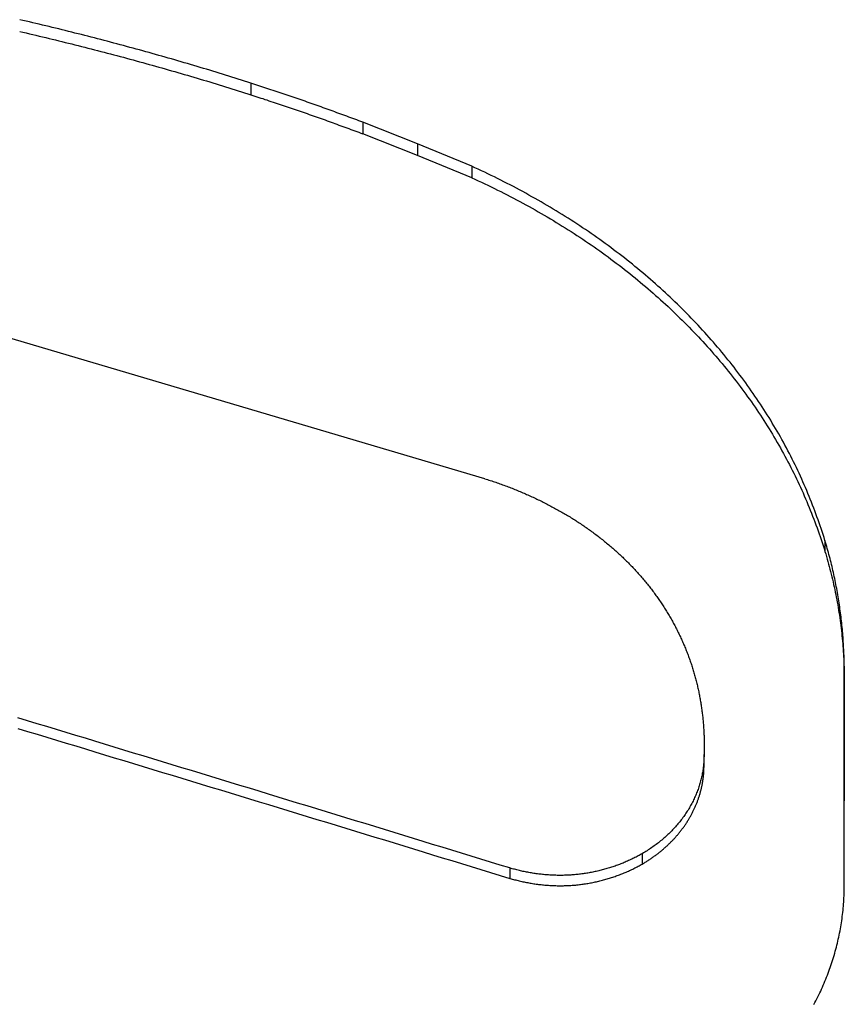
# Model space of a CAD drawing. Extents: x 465 to 776, y -135 to 0.
# Tile 36 of 47: x 543.67 to 545.87, y -61.37 to -58.75. Entities that reach past the tile are written whole.
import ezdxf

# ---------------------------------------------------------------- set-up
doc = ezdxf.new("R2010")
doc.units = 0
doc.header["$LTSCALE"] = 0.03
doc.header["$MEASUREMENT"] = 0
doc.layers.add('5', color=7, linetype='CONTINUOUS')

msp = doc.modelspace()

# ---------------------------------------------------------------- linework, layer by layer
at = {"layer": '5', "color": 7, "linetype": 'Continuous'}
for p, q in [((544.28726, -58.92124), (544.28726, -58.95228)), ((544.58496, -59.02547), (544.58496, -59.05633)), ((544.73063, -59.08302), (544.58496, -59.02547)), ((544.73058, -59.11386), (544.58496, -59.05633)), ((544.87503, -59.14258), (544.73063, -59.08302)), ((544.87498, -59.17333), (544.73063, -59.11379)), ((544.90979, -59.97451), (543.06086, -59.4278)), ((545.81503, -60.13919), (545.81503, -60.1682)), ((545.32885, -60.9727), (545.32885, -61.00031)), ((544.97648, -61.01085), (544.97648, -61.0384))]:
    msp.add_line(p, q, dxfattribs=at)
for points in [[(544.28726, -58.92124), (544.27887, -58.91857), (544.27048, -58.9159), (544.26208, -58.91324), (544.25368, -58.9106), (544.24527, -58.90796), (544.23686, -58.90533), (544.22844, -58.90271), (544.22002, -58.90011), (544.21159, -58.89751), (544.20316, -58.89492), (544.19472, -58.89234), (544.18629, -58.88977), (544.17784, -58.8872), (544.16939, -58.88465), (544.16094, -58.88211), (544.15248, -58.87958), (544.14402, -58.87705), (544.13555, -58.87454), (544.12708, -58.87203), (544.1186, -58.86954), (544.11012, -58.86705), (544.10164, -58.86457), (544.09315, -58.86211), (544.08465, -58.85965), (544.07615, -58.8572), (544.06765, -58.85476), (544.05915, -58.85233), (544.05064, -58.84991), (544.04212, -58.8475), (544.0336, -58.8451), (544.02508, -58.84271), (544.01655, -58.84032), (544.00802, -58.83795), (543.99948, -58.83558), (543.99094, -58.83323), (543.9824, -58.83088), (543.97385, -58.82855), (543.9653, -58.82622), (543.95674, -58.8239), (543.94818, -58.82159), (543.93962, -58.8193), (543.93105, -58.81701), (543.92247, -58.81473), (543.9139, -58.81245), (543.90532, -58.81019), (543.89673, -58.80794), (543.88814, -58.8057), (543.87955, -58.80346), (543.87096, -58.80124), (543.86236, -58.79902), (543.85375, -58.79682), (543.84515, -58.79462), (543.83653, -58.79243), (543.82792, -58.79025), (543.8193, -58.78808), (543.81068, -58.78592), (543.80205, -58.78377), (543.79342, -58.78163), (543.78479, -58.7795), (543.77615, -58.77737), (543.76751, -58.77526), (543.75887, -58.77315), (543.75022, -58.77106), (543.74156, -58.76897), (543.73291, -58.76689), (543.72425, -58.76483), (543.71559, -58.76277), (543.70692, -58.76072), (543.69825, -58.75867), (543.68958, -58.75664), (543.6809, -58.75462), (543.67222, -58.75261)], [(543.67222, -58.78392), (543.6809, -58.78593), (543.68958, -58.78795), (543.69825, -58.78998), (543.70692, -58.79202), (543.71559, -58.79407), (543.72425, -58.79613), (543.73291, -58.79819), (543.74156, -58.80027), (543.75021, -58.80235), (543.75886, -58.80444), (543.7675, -58.80654), (543.77615, -58.80865), (543.78478, -58.81077), (543.79342, -58.8129), (543.80204, -58.81504), (543.81067, -58.81719), (543.81929, -58.81935), (543.82791, -58.82151), (543.83653, -58.82369), (543.84514, -58.82587), (543.85375, -58.82806), (543.86235, -58.83027), (543.87095, -58.83248), (543.87955, -58.8347), (543.88814, -58.83693), (543.89673, -58.83917), (543.90531, -58.84141), (543.91389, -58.84367), (543.92247, -58.84594), (543.93104, -58.84822), (543.93961, -58.8505), (543.94817, -58.8528), (543.95673, -58.8551), (543.96529, -58.85741), (543.97384, -58.85973), (543.98239, -58.86207), (543.99094, -58.86441), (543.99948, -58.86676), (544.00801, -58.86912), (544.01654, -58.87149), (544.02507, -58.87387), (544.0336, -58.87625), (544.04212, -58.87865), (544.05063, -58.88106), (544.05914, -58.88347), (544.06765, -58.8859), (544.07615, -58.88833), (544.08465, -58.89078), (544.09315, -58.89323), (544.10163, -58.8957), (544.11012, -58.89817), (544.1186, -58.90065), (544.12708, -58.90314), (544.13555, -58.90564), (544.14402, -58.90815), (544.15248, -58.91067), (544.16094, -58.9132), (544.16939, -58.91574), (544.17784, -58.91829), (544.18629, -58.92084), (544.19473, -58.92341), (544.20316, -58.92599), (544.21159, -58.92857), (544.22002, -58.93117), (544.22844, -58.93377), (544.23686, -58.93639), (544.24527, -58.93901), (544.25368, -58.94165), (544.26208, -58.94429), (544.27048, -58.94694), (544.27887, -58.9496), (544.28726, -58.95228)], [(544.58496, -59.02547), (544.57971, -59.0235), (544.57445, -59.02153), (544.56919, -59.01956), (544.56393, -59.0176), (544.55867, -59.01565), (544.55341, -59.01369), (544.54814, -59.01174), (544.54287, -59.0098), (544.5376, -59.00786), (544.53232, -59.00593), (544.52704, -59.00399), (544.52176, -59.00207), (544.51648, -59.00014), (544.5112, -58.99822), (544.50591, -58.99631), (544.50062, -58.9944), (544.49533, -58.99249), (544.49004, -58.99059), (544.48474, -58.98869), (544.47944, -58.9868), (544.47414, -58.98491), (544.46884, -58.98302), (544.46353, -58.98114), (544.45823, -58.97926), (544.45292, -58.97738), (544.44761, -58.97551), (544.44229, -58.97365), (544.43698, -58.97179), (544.43166, -58.96993), (544.42634, -58.96807), (544.42101, -58.96622), (544.41569, -58.96438), (544.41036, -58.96253), (544.40503, -58.9607), (544.3997, -58.95886), (544.39437, -58.95703), (544.38903, -58.95521), (544.38369, -58.95338), (544.37835, -58.95156), (544.37301, -58.94975), (544.36767, -58.94794), (544.36232, -58.94613), (544.35697, -58.94433), (544.35162, -58.94253), (544.34627, -58.94074), (544.34092, -58.93894), (544.33556, -58.93716), (544.3302, -58.93537), (544.32484, -58.93359), (544.31948, -58.93182), (544.31411, -58.93004), (544.30875, -58.92828), (544.30338, -58.92651), (544.29801, -58.92475), (544.29264, -58.92299), (544.28726, -58.92124)], [(544.28726, -58.95228), (544.29263, -58.95403), (544.29801, -58.95578), (544.30338, -58.95754), (544.30874, -58.95931), (544.31411, -58.96107), (544.31947, -58.96284), (544.32483, -58.96462), (544.33019, -58.96639), (544.33555, -58.96818), (544.34091, -58.96996), (544.34626, -58.97175), (544.35162, -58.97354), (544.35697, -58.97534), (544.36231, -58.97714), (544.36766, -58.97894), (544.37301, -58.98075), (544.37835, -58.98256), (544.38369, -58.98437), (544.38903, -58.98619), (544.39436, -58.98801), (544.3997, -58.98984), (544.40503, -58.99167), (544.41036, -58.9935), (544.41569, -58.99534), (544.42101, -58.99718), (544.42634, -58.99903), (544.43166, -59.00088), (544.43698, -59.00273), (544.44229, -59.00459), (544.44761, -59.00645), (544.45292, -59.00832), (544.45823, -59.01019), (544.46354, -59.01206), (544.46885, -59.01394), (544.47415, -59.01582), (544.47945, -59.01771), (544.48475, -59.0196), (544.49005, -59.02149), (544.49534, -59.02339), (544.50063, -59.02529), (544.50592, -59.0272), (544.51121, -59.02911), (544.51649, -59.03103), (544.52177, -59.03295), (544.52705, -59.03487), (544.53233, -59.0368), (544.5376, -59.03873), (544.54288, -59.04067), (544.54815, -59.04261), (544.55341, -59.04456), (544.55868, -59.04651), (544.56394, -59.04847), (544.5692, -59.05043), (544.57445, -59.05239), (544.57971, -59.05436), (544.58496, -59.05633)], [(545.81503, -60.13919), (545.81254, -60.13125), (545.81, -60.12333), (545.80741, -60.11541), (545.80478, -60.10751), (545.8021, -60.09961), (545.79937, -60.09174), (545.7966, -60.08387), (545.79379, -60.07602), (545.79093, -60.06818), (545.78802, -60.06036), (545.78507, -60.05255), (545.78207, -60.04475), (545.77902, -60.03697), (545.77593, -60.02921), (545.7728, -60.02147), (545.76962, -60.01374), (545.76639, -60.00602), (545.76312, -59.99833), (545.7598, -59.99065), (545.75643, -59.98299), (545.75302, -59.97535), (545.74957, -59.96773), (545.74607, -59.96012), (545.74252, -59.95254), (545.73892, -59.94497), (545.73528, -59.93741), (545.73159, -59.92988), (545.72786, -59.92236), (545.72408, -59.91486), (545.72025, -59.90738), (545.71637, -59.89991), (545.71244, -59.89247), (545.70847, -59.88504), (545.70445, -59.87763), (545.70038, -59.87024), (545.69626, -59.86286), (545.6921, -59.85551), (545.68789, -59.84817), (545.68362, -59.84085), (545.67931, -59.83355), (545.67495, -59.82627), (545.67054, -59.819), (545.66609, -59.81175), (545.66159, -59.80452), (545.65704, -59.79731), (545.65245, -59.79012), (545.64781, -59.78294), (545.64312, -59.77578), (545.63839, -59.76863), (545.63361, -59.76151), (545.62878, -59.7544), (545.62391, -59.74732), (545.619, -59.74026), (545.61405, -59.73323), (545.60906, -59.72623), (545.60402, -59.71925), (545.59895, -59.71229), (545.59383, -59.70536), (545.58868, -59.69847), (545.58348, -59.69159), (545.57825, -59.68475), (545.57298, -59.67793), (545.56767, -59.67114), (545.56232, -59.66438), (545.55693, -59.65764), (545.55151, -59.65093), (545.54604, -59.64424), (545.54053, -59.63759), (545.53499, -59.63095), (545.5294, -59.62435), (545.52378, -59.61777), (545.51812, -59.61121), (545.51242, -59.60469), (545.50668, -59.59819), (545.5009, -59.59171), (545.49508, -59.58526), (545.48923, -59.57884), (545.48333, -59.57244), (545.4774, -59.56607), (545.47143, -59.55973), (545.46541, -59.55341), (545.45936, -59.54711), (545.45328, -59.54085), (545.44715, -59.53461), (545.44098, -59.52839), (545.43478, -59.5222), (545.42853, -59.51604), (545.42225, -59.5099), (545.41593, -59.50379), (545.40957, -59.4977), (545.40317, -59.49164), (545.39673, -59.48561), (545.39026, -59.4796), (545.38374, -59.47361), (545.37719, -59.46766), (545.3706, -59.46173), (545.36396, -59.45582), (545.35729, -59.44994), (545.35058, -59.44409), (545.34384, -59.43826), (545.33705, -59.43246), (545.33022, -59.42668), (545.32336, -59.42093), (545.31645, -59.4152), (545.30951, -59.40951), (545.30252, -59.40383), (545.2955, -59.39819), (545.28844, -59.39257), (545.28134, -59.38697), (545.2742, -59.3814), (545.26701, -59.37586), (545.25979, -59.37034), (545.25253, -59.36485), (545.24522, -59.35938), (545.23788, -59.35394), (545.2305, -59.34853), (545.22308, -59.34315), (545.21562, -59.33779), (545.20812, -59.33247), (545.20059, -59.32717), (545.19303, -59.32191), (545.18544, -59.31668), (545.17781, -59.31149), (545.17015, -59.30633), (545.16247, -59.30121), (545.15475, -59.29613), (545.147, -59.29107), (545.13922, -59.28605), (545.13141, -59.28107), (545.12357, -59.27612), (545.1157, -59.2712), (545.1078, -59.26632), (545.09987, -59.26147), (545.09191, -59.25666), (545.08392, -59.25187), (545.0759, -59.24712), (545.06786, -59.24241), (545.05978, -59.23772), (545.05167, -59.23307), (545.04354, -59.22845), (545.03538, -59.22386), (545.02719, -59.2193), (545.01897, -59.21478), (545.01072, -59.21028), (545.00245, -59.20582), (544.99415, -59.20139), (544.98582, -59.19699), (544.97746, -59.19262), (544.96907, -59.18829), (544.96066, -59.18398), (544.95222, -59.1797), (544.94375, -59.17546), (544.93525, -59.17124), (544.92673, -59.16706), (544.91818, -59.16291), (544.9096, -59.15878), (544.901, -59.15469), (544.89237, -59.15062), (544.88371, -59.14659), (544.87503, -59.14258)], [(544.87503, -59.17325), (544.88372, -59.17724), (544.89238, -59.18127), (544.90102, -59.18533), (544.90963, -59.18942), (544.91822, -59.19354), (544.92679, -59.1977), (544.93533, -59.20188), (544.94384, -59.2061), (544.95233, -59.21035), (544.96079, -59.21463), (544.96923, -59.21894), (544.97764, -59.22328), (544.98601, -59.22765), (544.99437, -59.23205), (545.00269, -59.23649), (545.01098, -59.24095), (545.01924, -59.24545), (545.02747, -59.24998), (545.03568, -59.25453), (545.04385, -59.25912), (545.05198, -59.26374), (545.06009, -59.26839), (545.06817, -59.27307), (545.07622, -59.27779), (545.08423, -59.28253), (545.09222, -59.2873), (545.10017, -59.29211), (545.10809, -59.29695), (545.11598, -59.30182), (545.12384, -59.30673), (545.13167, -59.31166), (545.13946, -59.31663), (545.14723, -59.32163), (545.15496, -59.32667), (545.16265, -59.33174), (545.17032, -59.33684), (545.17795, -59.34197), (545.18555, -59.34714), (545.19312, -59.35234), (545.20066, -59.35757), (545.20816, -59.36284), (545.21563, -59.36814), (545.22307, -59.37347), (545.23047, -59.37884), (545.23785, -59.38424), (545.24519, -59.38967), (545.25251, -59.39513), (545.25979, -59.40062), (545.26703, -59.40615), (545.27425, -59.41171), (545.28143, -59.4173), (545.28858, -59.42292), (545.29568, -59.42857), (545.30275, -59.43424), (545.30977, -59.43994), (545.31676, -59.44567), (545.3237, -59.45142), (545.33061, -59.4572), (545.33747, -59.463), (545.34429, -59.46882), (545.35106, -59.47467), (545.3578, -59.48054), (545.3645, -59.48643), (545.37115, -59.49236), (545.37777, -59.4983), (545.38434, -59.50427), (545.39087, -59.51027), (545.39736, -59.51629), (545.40381, -59.52233), (545.41023, -59.5284), (545.4166, -59.53449), (545.42293, -59.54061), (545.42922, -59.54675), (545.43546, -59.55291), (545.44167, -59.5591), (545.44784, -59.56532), (545.45397, -59.57156), (545.46006, -59.57782), (545.46611, -59.58411), (545.47211, -59.59042), (545.47808, -59.59676), (545.48401, -59.60312), (545.4899, -59.60951), (545.49574, -59.61592), (545.50155, -59.62235), (545.50732, -59.62881), (545.51304, -59.63529), (545.51873, -59.6418), (545.52438, -59.64833), (545.52999, -59.65489), (545.53555, -59.66147), (545.54108, -59.66808), (545.54656, -59.67471), (545.55201, -59.68137), (545.55742, -59.68805), (545.56278, -59.69475), (545.56811, -59.70148), (545.57339, -59.70823), (545.57864, -59.71501), (545.58384, -59.72182), (545.58901, -59.72864), (545.59413, -59.7355), (545.59922, -59.74237), (545.60426, -59.74928), (545.60926, -59.75621), (545.61422, -59.76316), (545.61914, -59.77014), (545.62402, -59.77714), (545.62886, -59.78417), (545.63366, -59.79122), (545.63842, -59.7983), (545.64314, -59.80541), (545.64782, -59.81254), (545.65245, -59.8197), (545.65705, -59.82689), (545.6616, -59.8341), (545.6661, -59.84133), (545.67057, -59.84858), (545.67499, -59.85586), (545.67936, -59.86316), (545.68369, -59.87047), (545.68797, -59.87781), (545.6922, -59.88515), (545.69638, -59.89252), (545.7005, -59.8999), (545.70458, -59.9073), (545.70861, -59.91471), (545.71259, -59.92214), (545.71653, -59.92959), (545.72041, -59.93705), (545.72424, -59.94453), (545.72803, -59.95202), (545.73177, -59.95953), (545.73546, -59.96706), (545.7391, -59.9746), (545.7427, -59.98216), (545.74625, -59.98973), (545.74975, -59.99732), (545.7532, -60.00493), (545.75661, -60.01255), (545.75997, -60.02018), (545.76328, -60.02783), (545.76655, -60.0355), (545.76977, -60.04318), (545.77294, -60.05088), (545.77607, -60.05859), (545.77915, -60.06632), (545.78218, -60.07407), (545.78517, -60.08183), (545.78812, -60.0896), (545.79101, -60.09739), (545.79386, -60.1052), (545.79667, -60.11302), (545.79943, -60.12086), (545.80214, -60.12871), (545.80481, -60.13658), (545.80744, -60.14446), (545.81001, -60.15236), (545.81255, -60.16027), (545.81503, -60.1682)], [(544.90979, -59.97451), (544.91348, -59.97568), (544.91717, -59.97686), (544.92085, -59.97805), (544.92453, -59.97925), (544.9282, -59.98047), (544.93186, -59.98169), (544.93551, -59.98293), (544.93916, -59.98418), (544.9428, -59.98544), (544.94644, -59.98671), (544.95007, -59.988), (544.95369, -59.9893), (544.95731, -59.99061), (544.96092, -59.99193), (544.96452, -59.99326), (544.96811, -59.99461), (544.9717, -59.99597), (544.97529, -59.99734), (544.97886, -59.99872), (544.98243, -60.00011), (544.98599, -60.00152), (544.98955, -60.00294), (544.9931, -60.00437), (544.99664, -60.00581), (545.00018, -60.00727), (545.0037, -60.00874), (545.00722, -60.01021), (545.01072, -60.0117), (545.01422, -60.0132), (545.01771, -60.01471), (545.02118, -60.01624), (545.02465, -60.01777), (545.02811, -60.01931), (545.03156, -60.02087), (545.03499, -60.02244), (545.03842, -60.02402), (545.04184, -60.02561), (545.04525, -60.02721), (545.04865, -60.02882), (545.05204, -60.03044), (545.05542, -60.03207), (545.05878, -60.03372), (545.06214, -60.03537), (545.06549, -60.03704), (545.06883, -60.03871), (545.07216, -60.0404), (545.07547, -60.0421), (545.07878, -60.04381), (545.08208, -60.04553), (545.08537, -60.04726), (545.08864, -60.04901), (545.09191, -60.05076), (545.09517, -60.05252), (545.09841, -60.0543), (545.10165, -60.05609), (545.10488, -60.05788), (545.1081, -60.05969), (545.1113, -60.06151), (545.1145, -60.06334), (545.11769, -60.06519), (545.12086, -60.06704), (545.12403, -60.0689), (545.12719, -60.07078), (545.13033, -60.07266), (545.13347, -60.07456), (545.13659, -60.07647), (545.13971, -60.07839), (545.14281, -60.08032), (545.14591, -60.08227), (545.14899, -60.08422), (545.15207, -60.08618), (545.15513, -60.08816), (545.15819, -60.09015), (545.16123, -60.09215), (545.16426, -60.09416), (545.16729, -60.09618), (545.1703, -60.09821), (545.1733, -60.10026), (545.17629, -60.10231), (545.17928, -60.10438), (545.18225, -60.10646), (545.18521, -60.10855), (545.18816, -60.11065), (545.1911, -60.11276), (545.19403, -60.11489), (545.19695, -60.11702), (545.19986, -60.11917), (545.20276, -60.12133), (545.20564, -60.1235), (545.20852, -60.12568), (545.21139, -60.12788), (545.21425, -60.13008), (545.21709, -60.1323), (545.21993, -60.13453), (545.22275, -60.13677), (545.22557, -60.13902), (545.22837, -60.14129), (545.23116, -60.14356), (545.23395, -60.14585), (545.23672, -60.14815), (545.23948, -60.15047), (545.24224, -60.15279), (545.24497, -60.15512), (545.2477, -60.15747), (545.25041, -60.15982), (545.25311, -60.16219), (545.25579, -60.16456), (545.25846, -60.16694), (545.26112, -60.16933), (545.26376, -60.17173), (545.26638, -60.17414), (545.26899, -60.17655), (545.27159, -60.17897), (545.27417, -60.1814), (545.27673, -60.18384), (545.27928, -60.18629), (545.28182, -60.18875), (545.28434, -60.19121), (545.28684, -60.19368), (545.28933, -60.19616), (545.29181, -60.19865), (545.29427, -60.20115), (545.29672, -60.20365), (545.29915, -60.20616), (545.30156, -60.20868), (545.30397, -60.21121), (545.30635, -60.21375), (545.30873, -60.21629), (545.31109, -60.21884), (545.31343, -60.2214), (545.31576, -60.22397), (545.31807, -60.22655), (545.32037, -60.22913), (545.32266, -60.23172), (545.32493, -60.23432), (545.32718, -60.23693), (545.32943, -60.23955), (545.33165, -60.24217), (545.33387, -60.2448), (545.33606, -60.24744), (545.33825, -60.25009), (545.34042, -60.25275), (545.34257, -60.25541), (545.34471, -60.25809), (545.34684, -60.26077), (545.34895, -60.26345), (545.35105, -60.26615), (545.35313, -60.26885), (545.3552, -60.27156), (545.35725, -60.27428), (545.35929, -60.27701), (545.36132, -60.27975), (545.36333, -60.28249), (545.36532, -60.28524), (545.3673, -60.288), (545.36927, -60.29077), (545.37122, -60.29355), (545.37316, -60.29633), (545.37508, -60.29912), (545.37699, -60.30192), (545.37889, -60.30473), (545.38077, -60.30754), (545.38263, -60.31037), (545.38449, -60.3132), (545.38632, -60.31604), (545.38814, -60.31889), (545.38995, -60.32174), (545.39175, -60.32461), (545.39352, -60.32748), (545.39529, -60.33036), (545.39704, -60.33325), (545.39877, -60.33614), (545.40049, -60.33905), (545.4022, -60.34196), (545.40389, -60.34488), (545.40557, -60.34781), (545.40723, -60.35074), (545.40888, -60.35369), (545.41051, -60.35664), (545.41213, -60.3596), (545.41373, -60.36257), (545.41532, -60.36554), (545.41689, -60.36853), (545.41845, -60.37151), (545.41999, -60.37451), (545.42151, -60.3775), (545.42302, -60.38051), (545.42451, -60.38351), (545.42599, -60.38652), (545.42744, -60.38954), (545.42888, -60.39256), (545.43031, -60.39558), (545.43171, -60.3986), (545.4331, -60.40163), (545.43448, -60.40466), (545.43583, -60.40769), (545.43718, -60.41073), (545.4385, -60.41378), (545.43981, -60.41682), (545.4411, -60.41987), (545.44238, -60.42292), (545.44363, -60.42598), (545.44488, -60.42904), (545.44611, -60.4321), (545.44732, -60.43517), (545.44851, -60.43824), (545.44969, -60.44132), (545.45085, -60.44439), (545.452, -60.44748), (545.45313, -60.45056), (545.45424, -60.45365), (545.45534, -60.45674), (545.45642, -60.45984), (545.45749, -60.46294), (545.45854, -60.46604), (545.45958, -60.46915), (545.46059, -60.47226), (545.4616, -60.47537), (545.46258, -60.47849), (545.46356, -60.48161), (545.46451, -60.48474), (545.46545, -60.48787), (545.46637, -60.491), (545.46728, -60.49413), (545.46818, -60.49727), (545.46905, -60.50042), (545.46991, -60.50356), (545.47076, -60.50671), (545.47159, -60.50986), (545.47241, -60.51302), (545.4732, -60.51618), (545.47399, -60.51934), (545.47476, -60.52251), (545.47551, -60.52568), (545.47625, -60.52885), (545.47697, -60.53203), (545.47768, -60.53521), (545.47837, -60.5384), (545.47904, -60.54159), (545.4797, -60.54478), (545.48035, -60.54797), (545.48098, -60.55117), (545.48159, -60.55437), (545.48219, -60.55758), (545.48278, -60.56079), (545.48335, -60.564), (545.4839, -60.56721), (545.48444, -60.57043), (545.48496, -60.57366), (545.48547, -60.57688), (545.48596, -60.58011), (545.48643, -60.58334), (545.48689, -60.58658), (545.48734, -60.58982), (545.48777, -60.59307), (545.48819, -60.59631), (545.48859, -60.59956), (545.48897, -60.60282), (545.48934, -60.60607), (545.48969, -60.60933), (545.49003, -60.61259), (545.49036, -60.61585), (545.49066, -60.61911), (545.49095, -60.62237), (545.49123, -60.62564), (545.49149, -60.6289), (545.49174, -60.63217), (545.49197, -60.63543), (545.49218, -60.6387), (545.49238, -60.64197), (545.49256, -60.64524), (545.49273, -60.64851), (545.49289, -60.65178), (545.49303, -60.65505), (545.49313, -60.65832), (545.49318, -60.6616), (545.49317, -60.66488), (545.49317, -60.66816), (545.49317, -60.67143), (545.49317, -60.67471), (545.49317, -60.67799), (545.49317, -60.68127), (545.49317, -60.68455), (545.49317, -60.68783), (545.49318, -60.69111), (545.49318, -60.6944), (545.49318, -60.69768), (545.49318, -60.70096), (545.49318, -60.70424), (545.49318, -60.70752), (545.49317, -60.7108), (545.49314, -60.71408), (545.49308, -60.71736), (545.49298, -60.72064), (545.49284, -60.72391), (545.49265, -60.72718), (545.49242, -60.73044), (545.49216, -60.73371), (545.49185, -60.73697), (545.4915, -60.74023), (545.49111, -60.74348), (545.49069, -60.74673), (545.49022, -60.74998), (545.48971, -60.75322), (545.48916, -60.75647), (545.48857, -60.75971), (545.48794, -60.76294), (545.48727, -60.76618), (545.48656, -60.76941), (545.48581, -60.77263), (545.48502, -60.77586), (545.48418, -60.77908), (545.48331, -60.7823), (545.48239, -60.78552), (545.48143, -60.78873), (545.48043, -60.79194), (545.47939, -60.79515), (545.47831, -60.79835), (545.47719, -60.80154), (545.47603, -60.80472), (545.47483, -60.80789), (545.47359, -60.81104), (545.47231, -60.81418), (545.471, -60.81731), (545.46965, -60.82042), (545.46826, -60.82351), (545.46684, -60.82659), (545.46537, -60.82965), (545.46388, -60.83271), (545.46234, -60.83574), (545.46077, -60.83876), (545.45916, -60.84177), (545.45751, -60.84476), (545.45583, -60.84774), (545.45411, -60.8507), (545.45236, -60.85365), (545.45057, -60.85659), (545.44874, -60.85951), (545.44687, -60.86241), (545.44497, -60.8653), (545.44303, -60.86818), (545.44106, -60.87104), (545.43905, -60.87389), (545.437, -60.87672), (545.43491, -60.87954), (545.43279, -60.88234), (545.43063, -60.88513), (545.42843, -60.8879), (545.42619, -60.89066), (545.42392, -60.8934), (545.42161, -60.89613), (545.41926, -60.89883), (545.41688, -60.90152), (545.41448, -60.90418), (545.41204, -60.90681), (545.40958, -60.90942), (545.40709, -60.91201), (545.40456, -60.91457), (545.40201, -60.91711), (545.39943, -60.91962), (545.39682, -60.92211), (545.39418, -60.92457), (545.39152, -60.92701), (545.38882, -60.92943), (545.3861, -60.93182), (545.38334, -60.93419), (545.38056, -60.93654), (545.37775, -60.93886), (545.37491, -60.94116), (545.37205, -60.94343), (545.36915, -60.94568), (545.36622, -60.9479), (545.36327, -60.9501), (545.36029, -60.95228), (545.35727, -60.95443), (545.35423, -60.95656), (545.35116, -60.95866), (545.34806, -60.96074), (545.34493, -60.96279), (545.34178, -60.96482), (545.33859, -60.96683), (545.33537, -60.96881), (545.33213, -60.97077), (545.32885, -60.9727)], [(545.78572, -61.37441), (545.78842, -61.36928), (545.79107, -61.36414), (545.79368, -61.35899), (545.79624, -61.35383), (545.79876, -61.34866), (545.80123, -61.34348), (545.80365, -61.33829), (545.80602, -61.33309), (545.80835, -61.32788), (545.81064, -61.32266), (545.81287, -61.31744), (545.81507, -61.3122), (545.81721, -61.30696), (545.81931, -61.30171), (545.82137, -61.29645), (545.82337, -61.29118), (545.82534, -61.2859), (545.82726, -61.28061), (545.82913, -61.27531), (545.83095, -61.27001), (545.83274, -61.26469), (545.83447, -61.25937), (545.83616, -61.25404), (545.83781, -61.2487), (545.83941, -61.24335), (545.84096, -61.23799), (545.84247, -61.23262), (545.84393, -61.22725), (545.84535, -61.22186), (545.84673, -61.21647), (545.84806, -61.21107), (545.84934, -61.20566), (545.85058, -61.20024), (545.85177, -61.19481), (545.85291, -61.18937), (545.85402, -61.18393), (545.85507, -61.17847), (545.85608, -61.17301), (545.85704, -61.16754), (545.85796, -61.16205), (545.85883, -61.15656), (545.85965, -61.15107), (545.86043, -61.14556), (545.86116, -61.14004), (545.86185, -61.13452), (545.86249, -61.12898), (545.86308, -61.12344), (545.86362, -61.11789), (545.86412, -61.11233), (545.86457, -61.10678), (545.86497, -61.10122), (545.86532, -61.09566), (545.86563, -61.0901), (545.86589, -61.08454), (545.8661, -61.07898), (545.86626, -61.07343), (545.86637, -61.06787), (545.86644, -61.06232), (545.86646, -61.05677), (545.86643, -61.05122), (545.86636, -61.04566), (545.86633, -61.04011), (545.86632, -61.03456), (545.86632, -61.02902), (545.86632, -61.02347), (545.86632, -61.01792), (545.86632, -61.01237), (545.86632, -61.00683), (545.86632, -61.00128), (545.86632, -60.99574), (545.86632, -60.9902), (545.86632, -60.98465), (545.86632, -60.97911), (545.86632, -60.97357), (545.86632, -60.96803), (545.86632, -60.96249), (545.86632, -60.95696), (545.86632, -60.95142), (545.86632, -60.94588), (545.86632, -60.94035), (545.86632, -60.93481), (545.86632, -60.92928), (545.86632, -60.92374), (545.86632, -60.91821), (545.86632, -60.91268), (545.86632, -60.90715), (545.86632, -60.90162), (545.86632, -60.89609), (545.86632, -60.89056), (545.86632, -60.88503), (545.86632, -60.87951), (545.86632, -60.87398), (545.86632, -60.86846), (545.86632, -60.86293), (545.86632, -60.85741), (545.86632, -60.85188), (545.86632, -60.84636), (545.86632, -60.84084), (545.86632, -60.83532), (545.86632, -60.8298), (545.86632, -60.82428), (545.86632, -60.81877), (545.86632, -60.81325), (545.86632, -60.80773), (545.86632, -60.80222), (545.86632, -60.7967), (545.86632, -60.79119), (545.86632, -60.78568), (545.86632, -60.78016), (545.86632, -60.77465), (545.86632, -60.76914), (545.86632, -60.76363), (545.86632, -60.75812), (545.86632, -60.75262), (545.86632, -60.74711), (545.86632, -60.7416), (545.86632, -60.7361), (545.86632, -60.73059), (545.86632, -60.72509), (545.86632, -60.71958), (545.86632, -60.71408), (545.86632, -60.70858), (545.86632, -60.70308), (545.86632, -60.69758), (545.86632, -60.69208), (545.86632, -60.68658), (545.86632, -60.68109), (545.86632, -60.67559), (545.86632, -60.67009), (545.86632, -60.6646), (545.86632, -60.65911), (545.86632, -60.65361), (545.86632, -60.64812), (545.86632, -60.64263), (545.86632, -60.63714), (545.86632, -60.63165), (545.86632, -60.62616), (545.86632, -60.62067), (545.86632, -60.61518), (545.86632, -60.6097), (545.86632, -60.60421), (545.86632, -60.59873), (545.86632, -60.59324), (545.86632, -60.58776), (545.86632, -60.58228), (545.86632, -60.5768), (545.86632, -60.57132), (545.86632, -60.56584), (545.86632, -60.56036), (545.86632, -60.55488), (545.86632, -60.5494), (545.86632, -60.54392), (545.86632, -60.53845), (545.86632, -60.53297), (545.86632, -60.5275), (545.86632, -60.52203), (545.86632, -60.51655), (545.86632, -60.51108), (545.86632, -60.50561), (545.86632, -60.50014), (545.86633, -60.49467), (545.86633, -60.48921), (545.86632, -60.48374), (545.8663, -60.47827), (545.86626, -60.47281), (545.86619, -60.46735), (545.8661, -60.46189), (545.86598, -60.45644), (545.86584, -60.45099), (545.86567, -60.44554), (545.86548, -60.44009), (545.86526, -60.43465), (545.86502, -60.4292), (545.86475, -60.42377), (545.86446, -60.41833), (545.86414, -60.4129), (545.8638, -60.40746), (545.86343, -60.40204), (545.86304, -60.39661), (545.86263, -60.39119), (545.86218, -60.38576), (545.86172, -60.38035), (545.86123, -60.37493), (545.86071, -60.36952), (545.86017, -60.36411), (545.85961, -60.3587), (545.85902, -60.35329), (545.85841, -60.34789), (545.85777, -60.34249), (545.8571, -60.33709), (545.85641, -60.3317), (545.8557, -60.32631), (545.85496, -60.32092), (545.8542, -60.31553), (545.85341, -60.31014), (545.8526, -60.30476), (545.85176, -60.29938), (545.8509, -60.294), (545.85002, -60.28863), (545.84911, -60.28326), (545.84817, -60.27789), (545.84721, -60.27252), (545.84622, -60.26716), (545.84521, -60.2618), (545.84418, -60.25644), (545.84312, -60.25108), (545.84203, -60.24573), (545.84092, -60.24038), (545.83978, -60.23503), (545.83862, -60.22968), (545.83744, -60.22434), (545.83623, -60.219), (545.83499, -60.21366), (545.83373, -60.20832), (545.83244, -60.20299), (545.83113, -60.19766), (545.82979, -60.19233), (545.82843, -60.18701), (545.82704, -60.18168), (545.82563, -60.17636), (545.82419, -60.17104), (545.82273, -60.16573), (545.82124, -60.16042), (545.81973, -60.15511), (545.81819, -60.1498), (545.81662, -60.1445), (545.81503, -60.13919)], [(545.81503, -60.1682), (545.81704, -60.17489), (545.81901, -60.18159), (545.82093, -60.18831), (545.82282, -60.19503), (545.82467, -60.20175), (545.82648, -60.20849), (545.82825, -60.21524), (545.82998, -60.22199), (545.83167, -60.22875), (545.83332, -60.23552), (545.83493, -60.24229), (545.8365, -60.24908), (545.83803, -60.25587), (545.83952, -60.26266), (545.84097, -60.26947), (545.84238, -60.27628), (545.84375, -60.28309), (545.84508, -60.28992), (545.84636, -60.29674), (545.84761, -60.30358), (545.84882, -60.31042), (545.84999, -60.31726), (545.85112, -60.32411), (545.85221, -60.33097), (545.85326, -60.33783), (545.85426, -60.34469), (545.85523, -60.35156), (545.85616, -60.35843), (545.85704, -60.36531), (545.85789, -60.37219), (545.8587, -60.37908), (545.85946, -60.38597), (545.86019, -60.39286), (545.86087, -60.39976), (545.86152, -60.40667), (545.86212, -60.41358), (545.86268, -60.42049), (545.86321, -60.42741), (545.86369, -60.43433), (545.86413, -60.44126), (545.86453, -60.44819), (545.86489, -60.45513), (545.86521, -60.46207), (545.86549, -60.46901), (545.86573, -60.47596), (545.86593, -60.48291), (545.86609, -60.48986), (545.86621, -60.49681), (545.86628, -60.50376), (545.86632, -60.51071), (545.86633, -60.51767), (545.86633, -60.52463), (545.86632, -60.53159), (545.86632, -60.53855), (545.86632, -60.54551), (545.86632, -60.55247), (545.86632, -60.55944), (545.86632, -60.5664), (545.86632, -60.57337), (545.86632, -60.58034), (545.86632, -60.58731), (545.86632, -60.59428), (545.86632, -60.60125), (545.86632, -60.60822), (545.86632, -60.6152), (545.86632, -60.62218), (545.86632, -60.62915), (545.86632, -60.63613), (545.86632, -60.64311), (545.86632, -60.65009), (545.86632, -60.65708), (545.86632, -60.66406), (545.86632, -60.67105), (545.86632, -60.67803), (545.86632, -60.68502), (545.86632, -60.69201), (545.86632, -60.699), (545.86632, -60.706), (545.86632, -60.71299), (545.86632, -60.71999), (545.86632, -60.72698), (545.86632, -60.73398), (545.86632, -60.74098), (545.86632, -60.74798), (545.86632, -60.75498), (545.86632, -60.76198), (545.86632, -60.76899), (545.86632, -60.77599), (545.86632, -60.783), (545.86632, -60.79001), (545.86632, -60.79702), (545.86632, -60.80403), (545.86632, -60.81104), (545.86632, -60.81806), (545.86632, -60.82507), (545.86632, -60.83209)], [(544.97648, -61.01085), (544.9508, -61.00297), (544.92513, -60.99509), (544.89946, -60.98722), (544.87379, -60.97934), (544.84811, -60.97147), (544.82244, -60.9636), (544.79677, -60.95573), (544.7711, -60.94786), (544.74543, -60.93999), (544.71975, -60.93213), (544.69408, -60.92426), (544.66841, -60.9164), (544.64274, -60.90854), (544.61706, -60.90068), (544.59139, -60.89282), (544.56572, -60.88497), (544.54005, -60.87711), (544.51438, -60.86926), (544.4887, -60.86141), (544.46303, -60.85356), (544.43736, -60.84571), (544.41169, -60.83787), (544.38602, -60.83002), (544.36034, -60.82218), (544.33467, -60.81434), (544.309, -60.8065), (544.28333, -60.79866), (544.25766, -60.79083), (544.23198, -60.78299), (544.20631, -60.77516), (544.18064, -60.76733), (544.15497, -60.7595), (544.1293, -60.75167), (544.10363, -60.74384), (544.07795, -60.73602), (544.05228, -60.72819), (544.02661, -60.72037), (544.00094, -60.71255), (543.97527, -60.70473), (543.9496, -60.69692), (543.92392, -60.6891), (543.89825, -60.68129), (543.87258, -60.67348), (543.84691, -60.66567), (543.82124, -60.65786), (543.79557, -60.65005), (543.76989, -60.64225), (543.74422, -60.63444), (543.71855, -60.62664), (543.69288, -60.61884), (543.66721, -60.61104)], [(543.66721, -60.63926), (543.69288, -60.64705), (543.71855, -60.65484), (543.74422, -60.66263), (543.76989, -60.67042), (543.79556, -60.67821), (543.82124, -60.686), (543.84691, -60.6938), (543.87258, -60.7016), (543.89825, -60.70939), (543.92392, -60.7172), (543.94959, -60.725), (543.97527, -60.7328), (544.00094, -60.74061), (544.02661, -60.74841), (544.05228, -60.75622), (544.07795, -60.76403), (544.10362, -60.77184), (544.1293, -60.77966), (544.15497, -60.78747), (544.18064, -60.79529), (544.20631, -60.80311), (544.23198, -60.81093), (544.25765, -60.81875), (544.28333, -60.82657), (544.309, -60.8344), (544.33467, -60.84222), (544.36034, -60.85005), (544.38601, -60.85788), (544.41169, -60.86571), (544.43736, -60.87354), (544.46303, -60.88138), (544.4887, -60.88921), (544.51437, -60.89705), (544.54005, -60.90489), (544.56572, -60.91273), (544.59139, -60.92057), (544.61706, -60.92842), (544.64274, -60.93626), (544.66841, -60.94411), (544.69408, -60.95196), (544.71975, -60.95981), (544.74542, -60.96766), (544.7711, -60.97552), (544.79677, -60.98337), (544.82244, -60.99123), (544.84811, -60.99909), (544.87379, -61.00695), (544.89946, -61.01481), (544.92513, -61.02267), (544.9508, -61.03054), (544.97648, -61.0384)], [(545.32885, -61.00031), (545.33087, -60.99913), (545.33288, -60.99794), (545.33488, -60.99673), (545.33687, -60.99552), (545.33884, -60.99429), (545.34081, -60.99306), (545.34277, -60.99181), (545.34472, -60.99056), (545.34666, -60.98929), (545.34859, -60.98802), (545.35051, -60.98673), (545.35242, -60.98544), (545.35432, -60.98413), (545.35621, -60.98281), (545.35809, -60.98149), (545.35996, -60.98015), (545.36182, -60.9788), (545.36367, -60.97745), (545.36552, -60.97608), (545.36735, -60.9747), (545.36916, -60.97331), (545.37097, -60.97192), (545.37277, -60.97052), (545.37455, -60.96911), (545.37632, -60.96769), (545.37808, -60.96626), (545.37982, -60.96482), (545.38155, -60.96338), (545.38327, -60.96192), (545.38498, -60.96046), (545.38668, -60.95899), (545.38836, -60.95752), (545.39004, -60.95603), (545.3917, -60.95454), (545.39334, -60.95304), (545.39498, -60.95153), (545.3966, -60.95001), (545.39821, -60.94849), (545.39981, -60.94696), (545.40139, -60.94542), (545.40297, -60.94387), (545.40453, -60.94232), (545.40608, -60.94075), (545.40761, -60.93918), (545.40914, -60.9376), (545.41065, -60.93602), (545.41215, -60.93442), (545.41364, -60.93282), (545.41511, -60.93121), (545.41658, -60.9296), (545.41803, -60.92797), (545.41947, -60.92634), (545.4209, -60.9247), (545.42231, -60.92305), (545.42371, -60.92139), (545.42511, -60.91972), (545.42648, -60.91805), (545.42785, -60.91637), (545.4292, -60.91468), (545.43055, -60.91299), (545.43188, -60.91128), (545.43319, -60.90957), (545.4345, -60.90785), (545.43579, -60.90613), (545.43707, -60.90439), (545.43834, -60.90265), (545.43959, -60.9009), (545.44084, -60.89914), (545.44207, -60.89737), (545.44329, -60.89559), (545.44449, -60.89381), (545.44569, -60.89201), (545.44687, -60.89022), (545.44803, -60.88841), (545.44919, -60.8866), (545.45032, -60.88479), (545.45144, -60.88297), (545.45255, -60.88114), (545.45364, -60.87931), (545.45472, -60.87748), (545.45578, -60.87565), (545.45683, -60.87381), (545.45787, -60.87196), (545.45888, -60.87011), (545.45989, -60.86826), (545.46088, -60.8664), (545.46185, -60.86454), (545.46281, -60.86268), (545.46375, -60.86081), (545.46468, -60.85894), (545.4656, -60.85706), (545.4665, -60.85518), (545.46738, -60.8533), (545.46825, -60.85141), (545.46911, -60.84952), (545.46995, -60.84762), (545.47078, -60.84572), (545.47159, -60.84382), (545.47239, -60.84191), (545.47317, -60.84), (545.47394, -60.83808), (545.47469, -60.83616), (545.47543, -60.83423), (545.47615, -60.8323), (545.47686, -60.83037), (545.47755, -60.82844), (545.47823, -60.8265), (545.4789, -60.82455), (545.47955, -60.8226), (545.48018, -60.82065), (545.48081, -60.81869), (545.48141, -60.81673), (545.482, -60.81477), (545.48258, -60.8128), (545.48314, -60.81083), (545.48369, -60.80885), (545.48422, -60.80687), (545.48474, -60.80488), (545.48525, -60.80289), (545.48573, -60.8009), (545.48621, -60.7989), (545.48666, -60.7969), (545.48711, -60.79489), (545.48753, -60.79288), (545.48795, -60.79087), (545.48834, -60.78886), (545.48872, -60.78684), (545.48909, -60.78482), (545.48944, -60.78281), (545.48977, -60.78079), (545.49009, -60.77876), (545.4904, -60.77674), (545.49068, -60.77472), (545.49096, -60.7727), (545.49121, -60.77068), (545.49145, -60.76866), (545.49168, -60.76665), (545.49188, -60.76463), (545.49208, -60.76261), (545.49225, -60.76059), (545.49241, -60.75858), (545.49256, -60.75656), (545.49269, -60.75454), (545.4928, -60.75253), (545.4929, -60.75051), (545.49299, -60.7485), (545.49305, -60.74648), (545.4931, -60.74447), (545.49314, -60.74245), (545.49316, -60.74044), (545.49317, -60.73843), (545.49318, -60.73641)], [(545.32885, -60.9727), (545.32611, -60.97425), (545.32335, -60.97578), (545.32058, -60.97729), (545.3178, -60.97878), (545.315, -60.98025), (545.3122, -60.9817), (545.30938, -60.98313), (545.30655, -60.98455), (545.30371, -60.98594), (545.30085, -60.98732), (545.29799, -60.98867), (545.29511, -60.99001), (545.29222, -60.99132), (545.28932, -60.99262), (545.28641, -60.9939), (545.28348, -60.99515), (545.28054, -60.99639), (545.27759, -60.99761), (545.27463, -60.9988), (545.27165, -60.99998), (545.26867, -61.00114), (545.26567, -61.00228), (545.26266, -61.00339), (545.25963, -61.00449), (545.25659, -61.00557), (545.25355, -61.00663), (545.25048, -61.00766), (545.24741, -61.00868), (545.24433, -61.00968), (545.24123, -61.01065), (545.23812, -61.01161), (545.23501, -61.01254), (545.23188, -61.01345), (545.22875, -61.01433), (545.22561, -61.0152), (545.22246, -61.01604), (545.2193, -61.01686), (545.21614, -61.01766), (545.21297, -61.01843), (545.2098, -61.01918), (545.20662, -61.01991), (545.20344, -61.02061), (545.20025, -61.02129), (545.19706, -61.02194), (545.19386, -61.02257), (545.19065, -61.02318), (545.18744, -61.02376), (545.18422, -61.02433), (545.181, -61.02486), (545.17777, -61.02537), (545.17453, -61.02586), (545.17129, -61.02633), (545.16804, -61.02677), (545.16478, -61.02718), (545.16152, -61.02757), (545.15825, -61.02794), (545.15498, -61.02828), (545.1517, -61.0286), (545.14841, -61.02889), (545.14512, -61.02916), (545.14182, -61.0294), (545.13852, -61.02962), (545.13521, -61.02981), (545.13191, -61.02998), (545.1286, -61.03013), (545.1253, -61.03025), (545.12199, -61.03034), (545.11869, -61.03042), (545.11539, -61.03046), (545.1121, -61.03049), (545.10881, -61.03049), (545.10552, -61.03046), (545.10224, -61.03041), (545.09896, -61.03034), (545.09568, -61.03024), (545.0924, -61.03013), (545.08913, -61.02998), (545.08585, -61.02982), (545.08259, -61.02963), (545.07932, -61.02942), (545.07606, -61.02919), (545.07279, -61.02893), (545.06954, -61.02865), (545.06628, -61.02835), (545.06303, -61.02802), (545.05978, -61.02768), (545.05653, -61.02731), (545.05328, -61.02692), (545.05004, -61.0265), (545.0468, -61.02607), (545.04356, -61.02561), (545.04032, -61.02513), (545.03709, -61.02462), (545.03386, -61.02409), (545.03063, -61.02355), (545.02741, -61.02297), (545.02418, -61.02238), (545.02096, -61.02177), (545.01775, -61.02113), (545.01453, -61.02047), (545.01133, -61.01978), (545.00812, -61.01908), (545.00493, -61.01835), (545.00174, -61.01761), (544.99855, -61.01684), (544.99538, -61.01604), (544.99221, -61.01523), (544.98904, -61.0144), (544.98589, -61.01354), (544.98274, -61.01267), (544.9796, -61.01177), (544.97648, -61.01085)], [(544.97648, -61.0384), (544.9796, -61.03931), (544.98274, -61.04021), (544.98588, -61.04108), (544.98903, -61.04192), (544.99218, -61.04275), (544.99534, -61.04356), (544.9985, -61.04434), (545.00167, -61.04511), (545.00484, -61.04585), (545.00802, -61.04657), (545.01121, -61.04727), (545.0144, -61.04795), (545.01759, -61.0486), (545.0208, -61.04924), (545.024, -61.04985), (545.02722, -61.05044), (545.03044, -61.05101), (545.03366, -61.05156), (545.03689, -61.05209), (545.04013, -61.05259), (545.04337, -61.05307), (545.04662, -61.05353), (545.04987, -61.05397), (545.05313, -61.05439), (545.0564, -61.05478), (545.05967, -61.05516), (545.06294, -61.05551), (545.06623, -61.05583), (545.06951, -61.05614), (545.07281, -61.05642), (545.0761, -61.05668), (545.0794, -61.05692), (545.0827, -61.05713), (545.086, -61.05732), (545.0893, -61.05749), (545.0926, -61.05763), (545.0959, -61.05775), (545.0992, -61.05785), (545.1025, -61.05792), (545.1058, -61.05797), (545.10909, -61.05799), (545.11238, -61.05799), (545.11567, -61.05797), (545.11896, -61.05792), (545.12225, -61.05785), (545.12553, -61.05776), (545.12882, -61.05764), (545.1321, -61.05749), (545.13538, -61.05732), (545.13866, -61.05713), (545.14194, -61.05692), (545.14522, -61.05667), (545.14849, -61.05641), (545.15176, -61.05612), (545.15504, -61.0558), (545.15831, -61.05546), (545.16158, -61.05509), (545.16485, -61.0547), (545.16812, -61.05428), (545.17138, -61.05384), (545.17464, -61.05337), (545.1779, -61.05288), (545.18116, -61.05236), (545.1844, -61.05182), (545.18764, -61.05126), (545.19088, -61.05067), (545.1941, -61.05006), (545.19731, -61.04943), (545.20052, -61.04877), (545.20371, -61.0481), (545.20689, -61.0474), (545.21006, -61.04667), (545.21322, -61.04593), (545.21637, -61.04516), (545.21951, -61.04437), (545.22265, -61.04356), (545.22577, -61.04273), (545.22888, -61.04187), (545.23198, -61.04099), (545.23508, -61.0401), (545.23816, -61.03918), (545.24124, -61.03823), (545.2443, -61.03727), (545.24736, -61.03629), (545.2504, -61.03528), (545.25344, -61.03426), (545.25647, -61.03321), (545.25949, -61.03214), (545.2625, -61.03105), (545.2655, -61.02994), (545.26849, -61.02881), (545.27147, -61.02766), (545.27444, -61.02648), (545.2774, -61.02529), (545.28036, -61.02407), (545.2833, -61.02284), (545.28624, -61.02158), (545.28916, -61.0203), (545.29208, -61.019), (545.29498, -61.01768), (545.29788, -61.01634), (545.30076, -61.01498), (545.30363, -61.0136), (545.30648, -61.0122), (545.30933, -61.01078), (545.31216, -61.00934), (545.31498, -61.00788), (545.31778, -61.00641), (545.32057, -61.00491), (545.32335, -61.0034), (545.32611, -61.00186), (545.32885, -61.00031)]]:
    msp.add_lwpolyline(points, dxfattribs=at)
for points in [[(544.73063, -59.08302, 0), (544.73063, -59.08687, 0), (544.73063, -59.09071, 0), (544.73063, -59.09456, 0), (544.73063, -59.0984, 0), (544.73063, -59.10225, 0), (544.73063, -59.1061, 0), (544.73063, -59.10994, 0), (544.73063, -59.11379, 0)], [(544.87503, -59.14258, 0), (544.87503, -59.14642, 0), (544.87503, -59.15025, 0), (544.87503, -59.15408, 0), (544.87503, -59.15792, 0), (544.87503, -59.16175, 0), (544.87503, -59.16558, 0), (544.87503, -59.16942, 0), (544.87503, -59.17325, 0)], [(545.49318, -60.73633, 0), (545.49318, -60.73458, 0), (545.49318, -60.73282, 0), (545.49318, -60.73107, 0), (545.49318, -60.72932, 0), (545.49318, -60.72756, 0), (545.49318, -60.72581, 0), (545.49318, -60.72406, 0), (545.49318, -60.7223, 0), (545.49318, -60.72055, 0), (545.49318, -60.7188, 0), (545.49318, -60.71704, 0), (545.49318, -60.71529, 0), (545.49318, -60.71353, 0), (545.49318, -60.71178, 0), (545.49318, -60.71003, 0), (545.49318, -60.70827, 0)]]:
    msp.add_polyline3d(points, dxfattribs=at)

doc.saveas('drawing.dxf')
